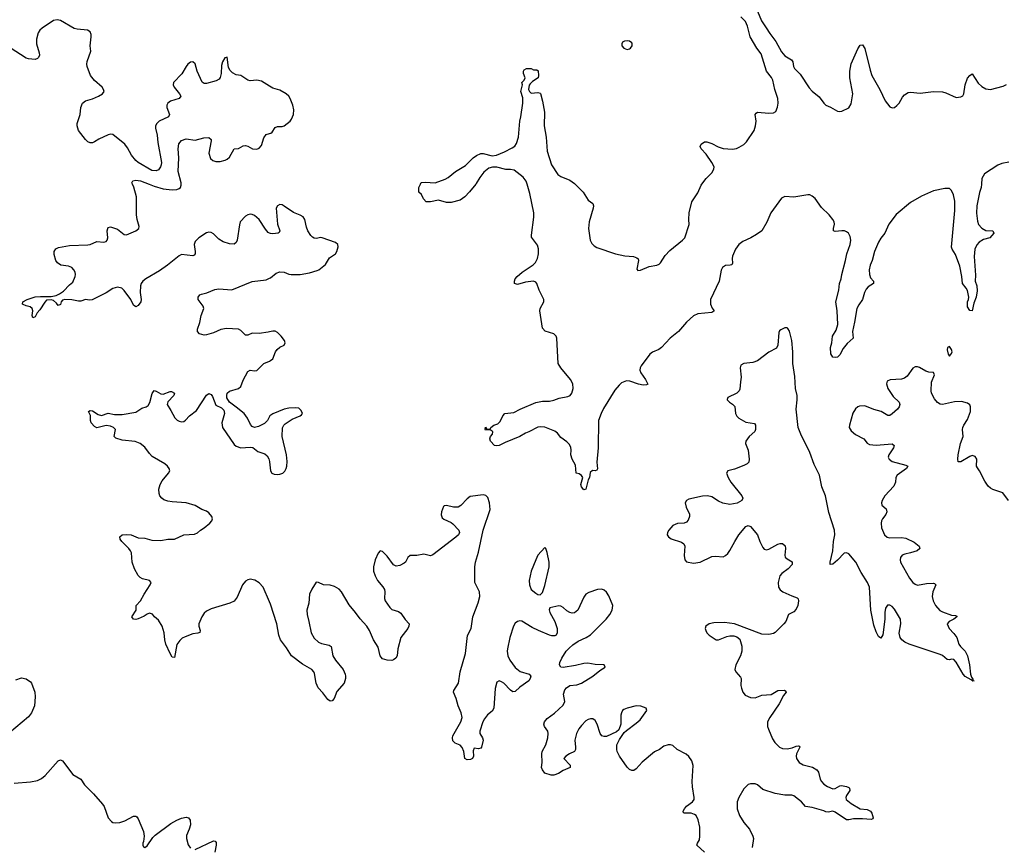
# Model space of a CAD drawing. Header units: inches. Extents: x 1694897 to 1849880, y 907231 to 1017944.
# Tile 93 of 171: x 1817814 to 1826431, y 924192 to 931440. Entities that reach past the tile are written whole.
import ezdxf

# ---------------------------------------------------------------- set-up
doc = ezdxf.new("R2010")
doc.units = ezdxf.units.IN
doc.header["$MEASUREMENT"] = 0
for name, color, linetype in [('B8912', 7, 'Continuous'), ('B8913', 7, 'Continuous'), ('B8922', 7, 'Continuous'), ('B8923', 7, 'Continuous')]:
    doc.layers.add(name, color=color, linetype=linetype)

msp = doc.modelspace()

# ---------------------------------------------------------------- linework, layer by layer
at = {"layer": 'B8912', "color": 6, "elevation": 700}
for points in [[(1820000, 929571.5), (1819990, 929576.7), (1819964.5, 929604.5), (1819910, 929690.3), (1819870, 929724), (1819850, 929734.1), (1819830, 929736.7), (1819810, 929731.6), (1819790, 929719.7), (1819744.4, 929670), (1819736.5, 929643.5), (1819716.9, 929510), (1819709.2, 929490), (1819690, 929473.9), (1819650, 929475.9), (1819594, 929494), (1819556.6, 929516.6), (1819510, 929563.4), (1819490, 929575.4), (1819470, 929578), (1819450, 929573.3), (1819380.7, 929530), (1819350, 929498.4), (1819341, 929470), (1819351.2, 929410), (1819350.1, 929390.1), (1819341.9, 929378.1), (1819328.7, 929371.3), (1819230, 929382.6), (1819210, 929372.2), (1819109.1, 929290), (1819039, 929241), (1818918.1, 929170), (1818892.9, 929150), (1818878.6, 929130), (1818872, 929108), (1818868.7, 929050), (1818876, 928990), (1818873, 928970), (1818850, 928937.8), (1818830, 928925.2), (1818810, 928939.5), (1818786.5, 928990), (1818730, 929069.9), (1818708, 929088), (1818670, 929097.9), (1818630, 929086), (1818571.6, 929048.4), (1818447.8, 928987.8), (1818424.8, 928984.8), (1818391.3, 928988.7), (1818350, 928975.6), (1818330, 928975.6), (1818270, 928987.3), (1818210.7, 928989.3), (1818190, 928984), (1818176, 928970), (1818170, 928946), (1818150, 928938), (1818137.2, 928957.2), (1818110, 928981.2), (1818090, 928986), (1818050, 928984), (1818033.2, 928966.8), (1817990, 928899), (1817966, 928874), (1817950, 928837.2), (1817930, 928829.4), (1817924, 928850), (1817928, 928890), (1817922.9, 928910), (1817905.6, 928925.6), (1817870, 928932.9), (1817845.2, 928945.2), (1817838.9, 928950), (1817843.1, 928970), (1817879.7, 928990), (1817950, 929012.1), (1817996, 929016), (1818090, 929014.6), (1818134.5, 929025.5), (1818161.6, 929038.4), (1818196.8, 929063.2), (1818250, 929117.3), (1818279.4, 929140.6), (1818300.2, 929190), (1818303.8, 929210), (1818300.2, 929230), (1818289.3, 929250), (1818269.8, 929270), (1818241.2, 929281.2), (1818175.3, 929290), (1818145.4, 929310), (1818130, 929330.9), (1818116, 929384), (1818117.2, 929410), (1818130, 929434.4), (1818155, 929445), (1818250, 929462.3), (1818410, 929467.1), (1818430, 929471.1), (1818490, 929497.6), (1818550, 929491.3), (1818570, 929497.8), (1818580.9, 929510), (1818586.3, 929530), (1818580.2, 929590), (1818584.7, 929610), (1818590, 929619.6), (1818610, 929626.8), (1818670, 929606.1), (1818730, 929558.6), (1818750, 929556.5), (1818829.6, 929590), (1818856.3, 929610), (1818859.8, 929630), (1818841.2, 929690), (1818835.8, 929730), (1818835.1, 929890), (1818813.1, 929973.1), (1818800.8, 930000)], [(1818947.1, 930000), (1818990, 929983.2), (1819070, 929960.2), (1819150, 929949.3), (1819190, 929953.8), (1819210, 929960.7), (1819221, 929970), (1819227, 929990), (1819226.5, 930000)], [(1820000, 928705.5), (1819990, 928703), (1819910, 928692.9), (1819850, 928695), (1819810, 928678.4), (1819790, 928678.5), (1819750, 928719.6), (1819730.3, 928730.3), (1819624.3, 928735.7), (1819573.2, 928726.8), (1819510, 928696.8), (1819450, 928679.8), (1819430, 928678.7), (1819389.2, 928690), (1819370, 928709.2), (1819371.1, 928730), (1819391.8, 928788.2), (1819403.5, 928850), (1819426.2, 928910), (1819419.8, 928930), (1819376.4, 928990), (1819376.9, 929010), (1819390.8, 929029.2), (1819404.1, 929035.9), (1819452.8, 929047.2), (1819521.7, 929078.3), (1819558.3, 929081.7), (1819670, 929072.9), (1819850, 929147), (1819970, 929160.7), (1820000, 929175.4)], [(1820000, 927964), (1819981.7, 927930), (1819955.3, 927904.7), (1819903.2, 927876.8), (1819869.9, 927869.9), (1819850, 927877), (1819833.6, 927893.6), (1819807.3, 927950), (1819779.8, 927990), (1819710, 928048), (1819650.4, 928090.4), (1819627.5, 928127.5), (1819625.6, 928150), (1819630.6, 928170), (1819650, 928187.3), (1819730, 928209.6), (1819750, 928227), (1819770, 928282), (1819810, 928358.3), (1819830, 928371.2), (1819870, 928365.9), (1819890, 928368.3), (1819950, 928429.5), (1820000, 928450.7)], [(1820000, 926342.9), (1819943.9, 926470), (1819910, 926508.2), (1819871.3, 926531.3), (1819830, 926539.2), (1819810, 926535.9), (1819790, 926523.4), (1819764.6, 926490), (1819718.2, 926381.8), (1819690, 926346.7), (1819653.4, 926330), (1819490, 926281.7), (1819450, 926260.6), (1819430, 926244.2), (1819406.9, 926210), (1819381.8, 926150), (1819381.7, 926130), (1819394.8, 926090), (1819390, 926074.5), (1819372.4, 926067.6), (1819330, 926062.9), (1819263.1, 926036.9), (1819236.8, 926023.2), (1819215.9, 926004.1), (1819190.8, 925969.2), (1819170, 925853.3), (1819150, 925856.3), (1819130, 925889.9), (1819093.8, 925970), (1819083.2, 926010), (1819079.2, 926070), (1819060.5, 926130), (1819030, 926180.2), (1818993.3, 926210), (1818975.3, 926235.3), (1818950, 926241.6), (1818930, 926235), (1818903.4, 926216.6), (1818850, 926191.8), (1818830, 926186.5), (1818809.9, 926190), (1818797.1, 926210), (1818833.5, 926270), (1818832.4, 926310), (1818872, 926350), (1818902.5, 926410), (1818955, 926490), (1818963.5, 926510), (1818949.1, 926529.1), (1818890, 926542.6), (1818870, 926553.7), (1818850, 926573.9), (1818820.1, 926630), (1818799.9, 926690), (1818791.4, 926770), (1818784.6, 926790), (1818770.4, 926810.4), (1818707.6, 926870), (1818693.8, 926890), (1818690.7, 926910), (1818711, 926929), (1818747.5, 926932.5), (1818790, 926927.4), (1818850, 926902.2), (1818910, 926898.2), (1818970, 926880.8), (1819050, 926879.5), (1819110, 926890.1), (1819170, 926890.1), (1819250, 926928.3), (1819345.1, 926934.9), (1819370, 926945.7), (1819395.8, 926970), (1819429.9, 926990.1), (1819477.5, 927030), (1819494.5, 927050), (1819502, 927070), (1819497.1, 927090), (1819470, 927122.7), (1819450, 927135.2), (1819409.4, 927149.4), (1819350, 927184.7), (1819270, 927210.2), (1819150, 927217.4), (1819110, 927224.7), (1819076.7, 927236.7), (1819056.9, 927250), (1819042.1, 927270), (1819034.8, 927290), (1819033, 927330), (1819044.4, 927370), (1819059.7, 927400.3), (1819117.7, 927470), (1819127.3, 927490), (1819122, 927510), (1819107.2, 927530), (1819084.1, 927550), (1818974.4, 927614.4), (1818950, 927639.9), (1818910, 927697.1), (1818870, 927727.7), (1818825.2, 927745.2), (1818710, 927759), (1818654.9, 927774.9), (1818641.2, 927790), (1818651.9, 927850), (1818635.9, 927870), (1818610, 927879.9), (1818570, 927885.2), (1818490, 927867.2), (1818470, 927877.6), (1818438.9, 927910), (1818433.4, 927930), (1818433.1, 927973.1), (1818417.6, 928010), (1818430, 928017.2), (1818450, 928015.9), (1818501.6, 927981.6), (1818530, 927974.7), (1818590, 927993.4), (1818643.6, 927983.6), (1818710, 927981.5), (1818830, 928003.7), (1818883.2, 928036.8), (1818922.2, 928050), (1818938.1, 928061.9), (1818952.7, 928087.3), (1818974.2, 928165.8), (1818990, 928192.3), (1819010, 928187.5), (1819050, 928162.3), (1819070, 928160.8), (1819130, 928183.8), (1819142.8, 928182.8), (1819170, 928170.1), (1819164.2, 928150), (1819110, 928094), (1819104.6, 928070), (1819138.1, 928018.1), (1819172.5, 927952.5), (1819193, 927933), (1819210, 927923.1), (1819230, 927918.6), (1819250, 927922.1), (1819266.3, 927933.7), (1819300.9, 927970), (1819362.5, 928017.5), (1819450, 928151.8), (1819470, 928165.4), (1819490, 928157.1), (1819501.1, 928141.1), (1819530, 928063.8), (1819579.6, 928039.6), (1819599.8, 928019.8), (1819605.5, 927990), (1819583.7, 927910), (1819588.6, 927870), (1819690, 927720.2), (1819710, 927705), (1819750, 927691.9), (1819830, 927696.6), (1819853.7, 927693.7), (1819898.3, 927658.3), (1819958.2, 927638.2), (1819979.7, 927619.7), (1819993.3, 927593.3), (1819999.7, 927570), (1820000, 927567.3)], [(1817780.2, 925659.8), (1817830, 925677.3), (1817870, 925666.8), (1817910, 925641), (1817918.8, 925630), (1817947.3, 925550), (1817950.5, 925510), (1817943.8, 925430), (1817917.1, 925370), (1817890, 925334.5), (1817726.3, 925193.7)], [(1817767.3, 924752.7), (1817910, 924764.4), (1817970, 924776.5), (1818005.5, 924794.5), (1818038, 924822), (1818150, 924950.7), (1818170, 924958.8), (1818190, 924951), (1818280.7, 924830), (1818350.3, 924790.3), (1818380.2, 924740.2), (1818461, 924661), (1818539.1, 924570), (1818552.7, 924550), (1818588.8, 924450), (1818617.4, 924417.4), (1818630, 924408.9), (1818650, 924405.3), (1818690, 924410.2), (1818734.9, 924425.1), (1818810, 924464.2), (1818830, 924466), (1818838.7, 924458.7), (1818850, 924442.8), (1818897.3, 924330), (1818904, 924290), (1818897.3, 924242.7), (1818891.3, 924230), (1818891.3, 924210), (1818898, 924198), (1818910, 924191.3), (1818930, 924206), (1818980.5, 924279.5), (1819000.1, 924299.9), (1819138.1, 924401.9), (1819188.5, 924431.5), (1819230, 924448.7), (1819270, 924456.2), (1819291.9, 924451.9), (1819306.5, 924430), (1819308.3, 924390), (1819297.8, 924350), (1819275.3, 924295.3), (1819272.9, 924270), (1819290, 924214.8), (1819310, 924184.4)], [(1819350, 924173.4), (1819510, 924248.2), (1819525.2, 924245.2), (1819533.4, 924233.4), (1819533.4, 924210), (1819521.3, 924150)]]:
    msp.add_lwpolyline(points, dxfattribs=at)
at = {"layer": 'B8913', "color": 6, "elevation": 700}
for points in [[(1820000, 930858.5), (1819930, 930900.8), (1819890, 930911.4), (1819830, 930906), (1819810, 930909.9), (1819750.7, 930950), (1819710, 930958.5), (1819675.2, 930975.2), (1819655.2, 930995.2), (1819641.3, 931021.3), (1819630, 931112.7), (1819610, 931107), (1819588, 931070), (1819581.2, 931038.8), (1819577.7, 930970), (1819567.7, 930932.3), (1819559.7, 930920.3), (1819534.9, 930905.1), (1819450, 930882.5), (1819430, 930880.5), (1819410, 930893.9), (1819368.6, 930990), (1819350, 931054.6), (1819330, 931070.8), (1819310, 931066.8), (1819286.4, 931050), (1819269.8, 931030.2), (1819233.1, 930966.9), (1819160.9, 930890), (1819157.9, 930870), (1819165.2, 930850), (1819213, 930790), (1819223.1, 930770), (1819210, 930748.5), (1819134.1, 930725.9), (1819112, 930710), (1819100.6, 930690), (1819100.6, 930670), (1819124.8, 930610), (1819115.5, 930590), (1819034.4, 930550), (1819013.6, 930530), (1819004.1, 930510), (1819001.8, 930490), (1819018.7, 930430), (1819023.6, 930363.6), (1819053.9, 930190), (1819053.3, 930170), (1819047.3, 930150), (1819030, 930125.2), (1819010, 930115.4), (1818970, 930118.5), (1818850, 930190.4), (1818830, 930207.5), (1818792.2, 930252.2), (1818757, 930317), (1818733, 930350), (1818630, 930433.9), (1818610, 930436.6), (1818590, 930432.6), (1818507.4, 930392.6), (1818470, 930369.4), (1818450, 930361.4), (1818430, 930361.5), (1818410, 930370.4), (1818390, 930389.9), (1818330, 930470.7), (1818317.6, 930510), (1818317.6, 930530), (1818344.9, 930610), (1818350.3, 930670), (1818364.1, 930710), (1818390, 930730.1), (1818452.2, 930747.8), (1818502.8, 930770), (1818537.6, 930790), (1818552.4, 930810), (1818549.1, 930830), (1818535.9, 930850), (1818470, 930907.6), (1818433.1, 930950), (1818405.3, 931030), (1818402.1, 931050), (1818404.9, 931075.1), (1818435.6, 931164.4), (1818431.9, 931211.9), (1818440.5, 931290), (1818439.1, 931310), (1818430, 931333), (1818407.3, 931347.3), (1818316.2, 931356.2), (1818290, 931362.9), (1818170, 931434.2), (1818141.4, 931438.6), (1818110, 931432.8), (1818010, 931365.4), (1817991.5, 931348.5), (1817976.1, 931323.9), (1817961.8, 931270), (1817961.2, 931230), (1817984.8, 931150), (1817986.8, 931130), (1817979.7, 931110), (1817970, 931099.8), (1817949.3, 931090.7), (1817890, 931095.8), (1817870, 931101.8), (1817730, 931194.6)], [(1819226.5, 930000), (1819226, 930010), (1819201.4, 930110), (1819206.9, 930230), (1819202.1, 930310), (1819207.6, 930352.4), (1819230, 930382.5), (1819270, 930395.3), (1819350, 930384.5), (1819425.8, 930405.8), (1819470, 930408.2), (1819488.8, 930390), (1819490, 930378), (1819468.3, 930270), (1819483.9, 930223.9), (1819505.7, 930205.7), (1819530, 930198.3), (1819570, 930198.8), (1819611.2, 930208.8), (1819630, 930217.2), (1819650, 930237), (1819690.8, 930309.2), (1819730, 930312.6), (1819770, 930335.8), (1819790, 930338.5), (1819811.7, 930331.7), (1819851.5, 930308.5), (1819890, 930307.4), (1819910, 930315.8), (1819930, 930337.6), (1819950, 930404.8), (1819970, 930433.2), (1820000, 930442.6)], [(1818800.8, 930000), (1818796.2, 930010), (1818803, 930030), (1818830, 930034.2), (1818870.1, 930030.1), (1818947.1, 930000)]]:
    msp.add_lwpolyline(points, dxfattribs=at)
at = {"layer": 'B8922', "color": 6}
for points, elevation in [([(1821804.7, 930000), (1821750, 929931.9), (1821710, 929887.7), (1821670, 929860.8), (1821590, 929839.6), (1821550, 929839.5), (1821478.4, 929858.4), (1821410, 929843.5), (1821370, 929846.3), (1821347, 929870), (1821329.3, 929909.3), (1821308, 929930), (1821308, 929970), (1821320.8, 930000)], 600), ([(1826231.1, 930000), (1826228.9, 929970), (1826213, 929927), (1826190.1, 929810.1), (1826186.8, 929746.8), (1826195.1, 929675.1), (1826205.7, 929645.7), (1826233.4, 929613.4), (1826270, 929595.3), (1826330.5, 929590), (1826338.5, 929570), (1826304.9, 929530), (1826250, 929514.8), (1826210, 929492.3), (1826190, 929468.3), (1826173.3, 929430), (1826167.4, 929367.4), (1826178.1, 929201.9), (1826176.5, 929150), (1826189.6, 929109.6), (1826193, 929067), (1826185.8, 929010), (1826162.7, 928957.3), (1826150, 928889.3), (1826130, 928893.6), (1826110, 928925.1), (1826109, 928969), (1826117.4, 928990), (1826119.1, 929010), (1826107.6, 929067.6), (1826096.4, 929090), (1826063.7, 929130), (1826057.6, 929190), (1826040.6, 929280.6), (1826003.4, 929383.4), (1825973.4, 929430), (1825968.7, 929448.7), (1825998.7, 929770), (1825998, 929850), (1825984.9, 929904.9), (1825970, 929945.1), (1825950, 929962), (1825910, 929962.8), (1825810, 929941.1), (1825706.4, 929893.6), (1825610, 929840.5), (1825485, 929735), (1825419.6, 929650), (1825384.2, 929570), (1825350, 929526.8), (1825330, 929491.5), (1825295.6, 929410), (1825275, 929330), (1825256, 929290), (1825249.3, 929250), (1825251.5, 929210), (1825260.7, 929180.7), (1825286.2, 929150), (1825286.4, 929130), (1825240.1, 929099.9), (1825220.8, 929079.2), (1825207.8, 929052.2), (1825190, 928990.5), (1825156.8, 928943.2), (1825139.5, 928910), (1825120, 928790), (1825101.9, 928710), (1825108, 928650), (1825054.6, 928605.4), (1825020.5, 928559.5), (1824990, 928505.5), (1824970, 928484.5), (1824950, 928480.9), (1824930, 928486), (1824913, 928513), (1824908.8, 928570), (1824922.8, 928610), (1824927.3, 928670), (1824959.9, 928720.1), (1824974.3, 928770), (1824966.7, 928890), (1824955.2, 928970), (1824981.5, 929070), (1824988.5, 929130), (1825004, 929170), (1825007.6, 929210), (1825041, 929330), (1825052.4, 929390), (1825083.1, 929470), (1825086.7, 929510), (1825081.8, 929541.8), (1825066.5, 929570), (1825050, 929583.4), (1825032.2, 929590), (1825008.5, 929591.5), (1824950, 929584.2), (1824937.2, 929590), (1824936.1, 929610), (1824945.6, 929650), (1824941.7, 929670), (1824930.8, 929690), (1824897.2, 929730), (1824830, 929794.1), (1824774.2, 929874.2), (1824750, 929895.9), (1824730, 929905), (1824710, 929906.6), (1824590, 929885.4), (1824509.7, 929890.3), (1824482.3, 929877.7), (1824388.7, 929750), (1824354, 929666), (1824307.7, 929592.3), (1824262.4, 929557.6), (1824211.6, 929528.4), (1824142.1, 929497.9), (1824108.1, 929471.9), (1824078.3, 929430), (1824053, 929370), (1824048.4, 929348.4), (1824050.8, 929309.2), (1824046.4, 929293.6), (1824031.1, 929288.9), (1823990, 929287.8), (1823964.4, 929270), (1823952.8, 929247.2), (1823934.2, 929150), (1823859.2, 928990), (1823859.9, 928950), (1823875, 928915), (1823891.7, 928890), (1823890, 928887.3), (1823870, 928876.4), (1823750, 928865), (1823710, 928846.8), (1823649.6, 928790.4), (1823579.1, 928710), (1823507.9, 928652.1), (1823430, 928569.1), (1823408, 928552), (1823351.8, 928528.2), (1823330.1, 928509.9), (1823252.6, 928410), (1823243, 928390), (1823241.8, 928370), (1823248.8, 928348.8), (1823290.2, 928290), (1823310, 928249.5), (1823298.2, 928241.8), (1823270, 928239.4), (1823230, 928247.9), (1823154.7, 928274.7), (1823124, 928276), (1823081.5, 928258.5), (1823059.5, 928240.5), (1823023.2, 928196.8), (1822923.9, 928036.1), (1822901.6, 927990), (1822880.9, 927930), (1822876.1, 927690), (1822864.8, 927564.8), (1822870, 927506), (1822865.4, 927494.6), (1822850, 927489.2), (1822827.5, 927492.5), (1822805.2, 927474.8), (1822799.5, 927430), (1822790.3, 927409.7), (1822770, 927328), (1822750, 927324), (1822729.9, 927350), (1822725, 927370), (1822741.3, 927430), (1822730, 927447), (1822710, 927462.9), (1822685.2, 927470), (1822678.1, 927538.1), (1822649.9, 927590), (1822636.9, 927630), (1822639.9, 927670), (1822636.4, 927696.4), (1822622.1, 927722.1), (1822602.8, 927742.8), (1822550, 927780.9), (1822519.3, 927819.3), (1822497.8, 927837.8), (1822410.8, 927870.8), (1822370, 927874.2), (1822348.7, 927871.3), (1822270, 927830.8), (1822239.6, 927820.4), (1822190.3, 927790), (1822062, 927738), (1822010.7, 927710), (1821988.2, 927708.2), (1821969, 927710), (1821935.3, 927750), (1821928.4, 927768.4), (1821935.3, 927790), (1821953.2, 927810), (1821954, 927830), (1821950, 927838), (1821930, 927848), (1821890, 927846), (1821888, 927850), (1821890, 927871.3), (1821898, 927858), (1821930, 927854), (1821938, 927870), (1821964, 927890), (1821998, 927902), (1822018.5, 927921.5), (1822041.6, 927970), (1822060.9, 927990), (1822139.2, 928000.8), (1822193.5, 928030), (1822330, 928086.7), (1822390, 928098), (1822450, 928098), (1822490, 928107.8), (1822534.6, 928125.4), (1822610, 928139.3), (1822630.8, 928150), (1822646.4, 928170), (1822658.7, 928210), (1822654.7, 928250), (1822633.5, 928290), (1822548.7, 928390), (1822527, 928430), (1822514.6, 928650), (1822509.2, 928669.2), (1822488.4, 928688.4), (1822412.3, 928712.3), (1822390, 928739.6), (1822367.1, 928890), (1822369.6, 928910), (1822400.1, 928970), (1822401.2, 928990), (1822359.9, 929070), (1822339, 929130), (1822330, 929142.2), (1822309.3, 929149.3), (1822239.3, 929140.7), (1822170, 929121.8), (1822143.7, 929130), (1822143.6, 929150), (1822151.5, 929170), (1822166.9, 929190), (1822210.9, 929230), (1822307.4, 929292.6), (1822327.2, 929312.8), (1822346.6, 929350), (1822354.6, 929390), (1822354.8, 929434.8), (1822346.8, 929466.8), (1822294.4, 929534.4), (1822292.4, 929552.4), (1822315, 929710), (1822313.4, 929750), (1822278.3, 929918.3), (1822254.6, 930000)], 600), ([(1822675.5, 930000), (1822746.5, 929930), (1822790, 929860.3), (1822830.3, 929830), (1822834.4, 929810), (1822831.9, 929790), (1822799.1, 929670), (1822791.6, 929610), (1822807.9, 929510), (1822821.4, 929481.4), (1822841, 929461), (1822865.9, 929445.9), (1823028.8, 929388.8), (1823109, 929371), (1823186.1, 929366.1), (1823215.3, 929355.3), (1823225.8, 929345.8), (1823230.4, 929330), (1823214, 929254), (1823222.6, 929242.6), (1823247, 929247), (1823322.7, 929277.3), (1823390, 929289.5), (1823410, 929299), (1823421, 929310), (1823463.9, 929376.1), (1823502.5, 929417.5), (1823615.6, 929510), (1823634, 929530), (1823673.4, 929646.6), (1823669.7, 929689.7), (1823673, 929750), (1823696.2, 929843.8), (1823750, 929923), (1823777.2, 929990), (1823784.4, 930000)], 600), ([(1820000, 929175.4), (1820010, 929180.3), (1820058.6, 929221.4), (1820090, 929233.1), (1820130, 929230.3), (1820170, 929212.2), (1820188.6, 929208.6), (1820270, 929208.9), (1820350, 929222), (1820417.2, 929242.8), (1820431, 929249), (1820490, 929295.8), (1820526.6, 929353.4), (1820578.5, 929390), (1820589.7, 929410), (1820601.6, 929450), (1820599.5, 929470), (1820577.2, 929490), (1820460.7, 929530), (1820450, 929532.9), (1820410, 929525.1), (1820390, 929528), (1820376.6, 929536.6), (1820361.3, 929550), (1820335.2, 929590), (1820322.9, 929622.9), (1820309.3, 929689.3), (1820293.8, 929713.8), (1820270, 929728.4), (1820210, 929750.4), (1820130, 929807.9), (1820110, 929818), (1820090, 929820.2), (1820069.4, 929810.6), (1820059.6, 929790), (1820070.8, 929650.8), (1820090.2, 929590), (1820084.2, 929575.8), (1820076.4, 929570), (1820030, 929563.4), (1820010, 929566.3), (1820000, 929571.5)], 700), ([(1820000, 928450.7), (1820010, 928455), (1820029.8, 928470), (1820053, 928530), (1820067.1, 928552.9), (1820090, 928571.6), (1820129.1, 928590.9), (1820137.1, 928610), (1820132.7, 928630), (1820103, 928670), (1820070, 928699.9), (1820050, 928711.8), (1820030, 928713.1), (1820000, 928705.5)], 700), ([(1826467.7, 927230), (1826417.2, 927297.2), (1826330, 927326), (1826310, 927336.7), (1826290, 927356.4), (1826260.2, 927400.2), (1826213.1, 927490), (1826195, 927515), (1826188.6, 927530), (1826190.5, 927590.5), (1826175.6, 927615.6), (1826150, 927622.2), (1826130, 927616.1), (1826050, 927567.7), (1826027.7, 927567.7), (1826022.8, 927590), (1826026.8, 927630), (1826047.2, 927730), (1826069.9, 927790), (1826063.9, 927850), (1826067, 927870), (1826075.1, 927890), (1826110, 927939.2), (1826134.4, 928010), (1826135.9, 928050), (1826127.8, 928067.8), (1826110, 928082), (1826056.7, 928096.7), (1825994.5, 928094.5), (1825890, 928069.4), (1825870, 928073), (1825846.4, 928086.4), (1825819.6, 928119.6), (1825794.9, 928170), (1825789.9, 928190.1), (1825793.9, 928266.1), (1825819.4, 928330), (1825810, 928349.7), (1825770, 928353.8), (1825743.5, 928363.5), (1825690, 928393.9), (1825670, 928400.4), (1825650, 928398.8), (1825630, 928387.6), (1825581.6, 928318.4), (1825558.7, 928301.3), (1825530, 928292.4), (1825433.1, 928286.9), (1825406.6, 928273.4), (1825399.8, 928250), (1825412.1, 928210), (1825459, 928139), (1825509.6, 928090), (1825515.9, 928070), (1825511.2, 928050), (1825494.7, 928030), (1825450, 927987), (1825430, 927974.6), (1825410, 927974.5), (1825351.9, 928010), (1825290, 928027.7), (1825210, 928058.3), (1825163.6, 928056.4), (1825147.5, 928050), (1825127.4, 928032.6), (1825106, 927994), (1825074.8, 927890), (1825073.3, 927870), (1825090, 927840.5), (1825127.7, 927807.7), (1825200.2, 927770), (1825230, 927730.2), (1825250, 927719.3), (1825310, 927714.8), (1825450, 927725.3), (1825467.1, 927710), (1825462.1, 927690), (1825419, 927630), (1825413.8, 927610), (1825422.6, 927590), (1825449.7, 927569.7), (1825570, 927540.1), (1825587.9, 927530), (1825573.7, 927510), (1825493.2, 927450), (1825482.3, 927430), (1825478.1, 927390), (1825464.6, 927355.4), (1825386.5, 927270), (1825362.6, 927230), (1825356.9, 927210), (1825357.6, 927190), (1825395.7, 927155.7), (1825402.1, 927130), (1825394.1, 927105.9), (1825365.9, 927070), (1825356.3, 927050), (1825351.8, 927030), (1825355, 926990), (1825380.9, 926930), (1825407, 926907), (1825430, 926902.4), (1825530, 926904.6), (1825570, 926899), (1825643.2, 926863.2), (1825685.8, 926830), (1825692.8, 926810), (1825668.5, 926790), (1825610, 926771.1), (1825559.2, 926760.8), (1825537.2, 926750), (1825523.1, 926730), (1825519.6, 926710), (1825522.4, 926690), (1825602.5, 926550), (1825630, 926510.8), (1825650, 926495.4), (1825670, 926489.3), (1825750, 926501.3), (1825810, 926504.6), (1825821.2, 926501.2), (1825830.1, 926490), (1825805.8, 926430), (1825799.6, 926390), (1825807.5, 926350), (1825828.3, 926310), (1825867, 926267), (1825890, 926253.1), (1825970, 926226.7), (1826003.1, 926223.1), (1826015.4, 926215.4), (1826015.3, 926210), (1825987.6, 926190), (1825948, 926170), (1825929.4, 926150), (1825947.2, 926110), (1825990, 926065), (1826014.7, 926030), (1826032.2, 925970), (1826046.1, 925950), (1826086.8, 925910), (1826108.7, 925870), (1826127.5, 925790), (1826134.6, 925710), (1826143.1, 925683.1), (1826154.9, 925665.1), (1826154.3, 925654.3), (1826166, 925650), (1826154, 925646), (1826140.1, 925660.1), (1826088.5, 925688.5), (1826070, 925708), (1826010, 925812.9), (1825990, 925838.4), (1825970, 925840.3), (1825950, 925834.8), (1825930, 925837.8), (1825890, 925871.8), (1825870, 925882.2), (1825597.8, 925970), (1825559.4, 925990), (1825533.7, 926010), (1825519.9, 926030), (1825511.8, 926068.2), (1825526.3, 926150), (1825522.9, 926190), (1825470, 926278.5), (1825450, 926301.4), (1825430, 926313.2), (1825408, 926312), (1825390, 926286.6), (1825385.3, 926250), (1825386.2, 926190), (1825366.8, 926053.2), (1825350, 926024.7), (1825330, 926039.7), (1825310, 926078.3), (1825290, 926137.2), (1825261.6, 926270), (1825250.8, 926470.8), (1825233.9, 926510), (1825177.5, 926597.5), (1825131.9, 926690), (1825070, 926761), (1825050, 926770.7), (1825030, 926767), (1824970, 926705.6), (1824930, 926671.7), (1824908.1, 926668.1), (1824905.5, 926690), (1824929.4, 926790), (1824935.1, 926870), (1824946.7, 926930), (1824945.5, 926970), (1824895.8, 927124.2), (1824864.8, 927270), (1824833.9, 927350), (1824814.2, 927450), (1824765.7, 927545.7), (1824729.9, 927650), (1824649.8, 927809.8), (1824628.2, 927870), (1824608.6, 928030), (1824618, 928110), (1824617.9, 928150), (1824604.8, 928210), (1824596.4, 928316.4), (1824580.1, 928430), (1824579.4, 928530), (1824571.1, 928631.1), (1824550, 928713.2), (1824536.4, 928736.4), (1824530, 928741.6), (1824510, 928741.1), (1824474.6, 928725.4), (1824464.1, 928715.9), (1824458, 928702), (1824447.6, 928590), (1824436.1, 928563.9), (1824370, 928527.6), (1824270, 928451.4), (1824230, 928437.6), (1824150.7, 928429.3), (1824125.6, 928414.4), (1824118.6, 928390), (1824128.9, 928310), (1824120.7, 928270), (1824116.9, 928203.1), (1824110.8, 928189.2), (1824090, 928170.3), (1824010.3, 928130), (1824005.8, 928114.2), (1824004.9, 928110), (1824025.8, 928090), (1824053.2, 928073.2), (1824071.6, 928051.6), (1824079.3, 927990), (1824089.3, 927969.3), (1824108.6, 927950), (1824170, 927916.8), (1824243.7, 927903.7), (1824253.6, 927890), (1824254.3, 927850), (1824246.8, 927833.2), (1824197.5, 927790), (1824168.4, 927748.4), (1824165.4, 927730), (1824188.8, 927670), (1824198.1, 927590), (1824194.4, 927565.6), (1824180.9, 927550), (1824150, 927534.7), (1824070, 927505), (1824010.1, 927489.9), (1823998.2, 927470), (1824014, 927430), (1824036.9, 927390), (1824133.9, 927270), (1824141.6, 927250), (1824133.5, 927230), (1824094.4, 927205.6), (1824030, 927194.4), (1823966.6, 927206.6), (1823930, 927222.6), (1823870, 927260.7), (1823834, 927270), (1823790, 927266.9), (1823670, 927241.9), (1823649.4, 927230), (1823639.3, 927210), (1823645.9, 927170), (1823675.1, 927110), (1823676.2, 927090), (1823664, 927056), (1823650, 927038.5), (1823630, 927030.3), (1823570, 927029), (1823530.9, 927010), (1823494.3, 926970), (1823483.5, 926950), (1823481.8, 926930), (1823491.3, 926910), (1823514.6, 926894.6), (1823604.5, 926864.5), (1823625.5, 926850), (1823633.9, 926830), (1823629.2, 926749.2), (1823635.6, 926710), (1823650.9, 926690.9), (1823710, 926680.7), (1823770, 926688.2), (1823870, 926739.6), (1823903.2, 926743.2), (1823970, 926736.6), (1823990, 926746.6), (1824010, 926764.3), (1824029.4, 926790.6), (1824071.1, 926870), (1824108.7, 926930), (1824170, 927000.9), (1824190, 927010.1), (1824210, 927002.9), (1824269.5, 926930), (1824290, 926871.7), (1824317, 926817), (1824330, 926802), (1824350, 926798), (1824370, 926803.9), (1824450, 926847.5), (1824470, 926853.6), (1824490, 926851.6), (1824511.9, 926831.9), (1824516.8, 926810), (1824508.9, 926750), (1824513.9, 926733.9), (1824530, 926718.6), (1824573.7, 926693.7), (1824575.3, 926670), (1824540.5, 926630), (1824483.5, 926590), (1824467.2, 926570), (1824452.4, 926510), (1824455.7, 926470), (1824468, 926448), (1824491.3, 926430), (1824570, 926394.3), (1824618.2, 926378.2), (1824627.7, 926367.7), (1824630.6, 926350), (1824625.1, 926310), (1824610, 926276.5), (1824590, 926255.9), (1824541.6, 926230), (1824518.9, 926170), (1824501.2, 926150), (1824426.1, 926073.9), (1824410, 926064.5), (1824370, 926055.9), (1824310, 926059.2), (1824070, 926148), (1823981.2, 926161.2), (1823890, 926157.7), (1823847.4, 926150), (1823818.8, 926130), (1823811.9, 926110), (1823817.4, 926090), (1823828.7, 926070), (1823849.3, 926050), (1823910, 926009.5), (1823930, 926010.1), (1824001.6, 926038.4), (1824030, 926044.2), (1824062.9, 926042.9), (1824090, 926035.7), (1824115.1, 926015.1), (1824132.5, 925952.5), (1824135, 925910), (1824123.3, 925870), (1824080.3, 925790), (1824072, 925750), (1824080.1, 925730), (1824123.1, 925683.1), (1824128.3, 925670), (1824126.5, 925610), (1824130, 925586), (1824143.2, 925550), (1824164.1, 925524.1), (1824210, 925504.1), (1824250, 925501), (1824310, 925523.6), (1824390, 925530.1), (1824450, 925566.6), (1824508.3, 925568.3), (1824518.8, 925558.8), (1824520.7, 925550), (1824499, 925521), (1824461.8, 925450), (1824378.3, 925330), (1824359.3, 925290), (1824359.8, 925250), (1824366.7, 925226.7), (1824401.7, 925141.7), (1824423.8, 925110), (1824462.2, 925070), (1824490, 925057), (1824530, 925056.2), (1824575.3, 925064.7), (1824610, 925076.8), (1824630, 925080.6), (1824637.4, 925077.4), (1824641.1, 925070), (1824612.2, 925010), (1824608.4, 924990), (1824612.7, 924970), (1824636.1, 924936.1), (1824670, 924915.5), (1824753.3, 924893.3), (1824790, 924871.5), (1824804.2, 924850), (1824819.8, 924790), (1824830, 924767.4), (1824850, 924745), (1824884.4, 924724.4), (1824930, 924705.4), (1824950, 924707.3), (1824990, 924731.3), (1825006.5, 924733.5), (1825050, 924725), (1825070, 924715.5), (1825076.1, 924710), (1825080.2, 924690), (1825050, 924647.3), (1825042.9, 924630), (1825047.3, 924610), (1825090, 924575.2), (1825168.4, 924530), (1825230, 924522.7), (1825259.6, 924510), (1825272.6, 924492.6), (1825283.9, 924450), (1825279.3, 924440.7), (1825265, 924435), (1825190, 924441.8), (1825110, 924440.6), (1825070, 924431.7), (1825050, 924434.1), (1824950, 924500.7), (1824930, 924507.8), (1824890, 924500.5), (1824870, 924502.3), (1824852.1, 924512.1), (1824750, 924541.4), (1824690, 924548.8), (1824655.2, 924590), (1824630, 924612), (1824590, 924641.8), (1824570, 924649.9), (1824510, 924648.9), (1824424.5, 924664.5), (1824317.3, 924697.3), (1824270, 924738.2), (1824250, 924747.1), (1824210, 924748.9), (1824190, 924741.8), (1824150, 924703.5), (1824107.1, 924630), (1824092.8, 924590), (1824092.3, 924530), (1824113.9, 924470), (1824151.7, 924410), (1824200.6, 924350), (1824230.6, 924290), (1824234.6, 924270), (1824223.3, 924190)], 700), ([(1820000, 927567.3), (1820008.1, 927490), (1820020.4, 927470), (1820041.1, 927461.1), (1820070, 927458.6), (1820090, 927460.2), (1820116.3, 927470), (1820134.1, 927485.9), (1820147, 927510), (1820152.5, 927530), (1820154.2, 927570), (1820148.2, 927628.2), (1820111.1, 927790), (1820113.7, 927866.3), (1820125.3, 927890), (1820137.9, 927902.1), (1820198.3, 927941.7), (1820268.7, 927970), (1820280.2, 927979.8), (1820289, 927990), (1820278.9, 928018.9), (1820256.9, 928036.9), (1820230, 928041.6), (1820170, 928038), (1820130, 928029.8), (1820030, 927989.8), (1820003.2, 927970), (1820000, 927964)], 700), ([(1823806.1, 924150), (1823739.3, 924210), (1823744.8, 924230), (1823762.5, 924257.5), (1823767.5, 924290), (1823767.4, 924370), (1823752.4, 924432.4), (1823735.2, 924470), (1823720.1, 924480.1), (1823690, 924491.8), (1823630.6, 924490.6), (1823621.5, 924501.5), (1823620.4, 924510), (1823630.9, 924530), (1823648.4, 924551.6), (1823702.9, 924590), (1823715.9, 924610), (1823717.9, 924630), (1823701.6, 924721.6), (1823699.1, 924770), (1823709, 924910), (1823695.6, 924950), (1823670, 924988.4), (1823648.1, 925008.1), (1823568.5, 925048.5), (1823530, 925083.2), (1823510, 925090.6), (1823490, 925090.5), (1823450, 925078.1), (1823412.5, 925047.5), (1823370, 925027.5), (1823261.7, 924938.3), (1823210, 924880.6), (1823190, 924866.4), (1823170, 924864.7), (1823150, 924875), (1823130, 924895), (1823062.2, 924990), (1823042.8, 925030), (1823038.7, 925050), (1823041, 925090), (1823062.6, 925137.4), (1823103.1, 925196.9), (1823123.3, 925216.7), (1823210, 925278.5), (1823244.3, 925310), (1823301.5, 925390), (1823296.2, 925410), (1823248.6, 925428.6), (1823210, 925431.7), (1823129.3, 925410.7), (1823102.1, 925397.9), (1823090.7, 925389.3), (1823080.3, 925370), (1823076.2, 925350), (1823076, 925270), (1823057.8, 925222.2), (1823036.9, 925203.1), (1822950, 925163.9), (1822930, 925161.6), (1822910, 925169.5), (1822893.6, 925190), (1822867.6, 925270), (1822850, 925303.4), (1822830, 925316.3), (1822810, 925318.2), (1822790, 925312.6), (1822770, 925298.6), (1822730, 925258.5), (1822707.7, 925230), (1822686, 925190), (1822671.1, 925131.1), (1822679.1, 925070), (1822678.7, 925050), (1822670, 925030.7), (1822624.4, 925010), (1822593.1, 924990), (1822574.9, 924970), (1822631.8, 924911.8), (1822631.3, 924890), (1822570, 924865.7), (1822530, 924840.2), (1822490, 924824.2), (1822464.9, 924824.9), (1822410, 924840.8), (1822388.3, 924870), (1822381.7, 924890), (1822385.1, 924934.9), (1822382.3, 925010), (1822387.1, 925030), (1822419.4, 925090), (1822435.3, 925150), (1822440.4, 925190), (1822436.9, 925210), (1822408.3, 925250), (1822401.1, 925270), (1822406, 925290), (1822430, 925319.3), (1822493.6, 925366.4), (1822570, 925437.1), (1822585, 925470), (1822572.4, 925532.4), (1822584, 925570), (1822598.7, 925590), (1822630, 925608.6), (1822690, 925614.9), (1822730, 925629.1), (1822830, 925692.1), (1822890, 925739.7), (1822938, 925770), (1822928.7, 925790), (1822850, 925794.3), (1822784.7, 925804.7), (1822750, 925803.1), (1822676.8, 925783.2), (1822570, 925765.6), (1822548.7, 925770), (1822537.5, 925790), (1822539.9, 925810), (1822557.8, 925850), (1822597.7, 925910), (1822622.3, 925937.7), (1822653.9, 925966.1), (1822701.3, 925998.7), (1822772.1, 926030), (1822810, 926054.5), (1822946.1, 926190), (1822979.4, 926230), (1822999.7, 926270), (1823004.5, 926310), (1822970, 926396), (1822950, 926426.4), (1822930, 926443.9), (1822910, 926451.8), (1822870, 926448.7), (1822795.9, 926424.1), (1822770, 926410), (1822750, 926382.8), (1822698.8, 926270), (1822670, 926244.9), (1822650, 926242.4), (1822627.9, 926247.9), (1822602.2, 926262.2), (1822570, 926291.6), (1822550, 926303.8), (1822532.4, 926307.6), (1822452.2, 926290), (1822447.2, 926272.8), (1822454.5, 926250), (1822498.8, 926170), (1822518.8, 926110), (1822518.3, 926070), (1822509.2, 926050.8), (1822496.1, 926043.9), (1822470, 926044.3), (1822450, 926050.6), (1822353, 926090), (1822297.7, 926117.7), (1822210, 926173.3), (1822190, 926175.8), (1822170, 926171.2), (1822150, 926155), (1822135.7, 926130), (1822102.4, 926030), (1822081.9, 925930), (1822080.4, 925910), (1822086.7, 925870), (1822102.9, 925830), (1822150, 925766.8), (1822193, 925733), (1822272.4, 925710), (1822286.3, 925690), (1822281.9, 925670), (1822269.6, 925650), (1822190, 925594.7), (1822150, 925555.8), (1822130, 925553.1), (1822110, 925567.5), (1822050, 925629.5), (1822030, 925642), (1822010, 925649.3), (1821990, 925638.5), (1821975.9, 925584.1), (1821962.8, 925410), (1821950, 925383.5), (1821908.3, 925351.7), (1821881.2, 925318.8), (1821867.7, 925292.3), (1821840.5, 925210), (1821840.3, 925190), (1821865.7, 925150), (1821869.3, 925130), (1821856.9, 925070), (1821850, 925060.5), (1821830, 925053.8), (1821790, 925059.3), (1821784, 925036), (1821784.9, 924990), (1821776.8, 924970), (1821758.2, 924961.8), (1821730, 924957.9), (1821710, 924969.2), (1821699.6, 925030), (1821686.6, 925066.6), (1821670, 925085.5), (1821624.1, 925104.1), (1821604.3, 925124.3), (1821600.5, 925150), (1821606.2, 925170), (1821675.3, 925290), (1821686.3, 925330), (1821678.2, 925370), (1821651.2, 925430), (1821635, 925495), (1821611.3, 925550), (1821613.9, 925566.1), (1821653.1, 925630), (1821669.5, 925730), (1821716.3, 925890), (1821733.5, 926046.5), (1821764.1, 926110), (1821780.5, 926210), (1821827.7, 926332.3), (1821841, 926390), (1821837.2, 926430), (1821796.4, 926510), (1821798, 926650), (1821803.4, 926690), (1821830, 926778), (1821870.8, 926970), (1821930.4, 927150), (1821926.6, 927210), (1821910, 927256.3), (1821894, 927274), (1821870, 927277.8), (1821756.8, 927263.2), (1821730, 927245.2), (1821674.6, 927185.4), (1821650, 927172.4), (1821610, 927172.4), (1821550, 927184.7), (1821530, 927181.6), (1821523.8, 927176.2), (1821505, 927130), (1821502.9, 927102.9), (1821510, 927079.1), (1821525.3, 927065.3), (1821590, 927037.9), (1821606.1, 927026.1), (1821657.4, 926970), (1821663.5, 926950), (1821653, 926930), (1821631.1, 926908.9), (1821430, 926752.8), (1821410, 926745.1), (1821350, 926758.3), (1821290, 926748.9), (1821230, 926748.6), (1821210, 926730.7), (1821190.5, 926690), (1821180, 926680), (1821141, 926659), (1821110, 926654.3), (1821085.7, 926665.7), (1821030, 926742.8), (1820990, 926782.8), (1820970, 926788.4), (1820950, 926768), (1820925.3, 926710), (1820911.5, 926650), (1820911.4, 926610), (1820924.2, 926570), (1820944.8, 926530), (1820993.3, 926473.3), (1821005.4, 926450), (1821009.6, 926430), (1821007.5, 926370), (1821012.9, 926350), (1821052.5, 926292.5), (1821070, 926276.1), (1821130, 926256.6), (1821150, 926243.5), (1821187.4, 926187.4), (1821221.7, 926150), (1821219.8, 926130), (1821210.1, 926109.9), (1821149.1, 926030), (1821122.9, 925930), (1821117.8, 925870), (1821106, 925850), (1821085.9, 925834.1), (1821070, 925827.4), (1821030, 925829.9), (1820990, 925843.9), (1820976.8, 925856.8), (1820969.6, 925870), (1820950, 925944.2), (1820909.3, 926010), (1820875.5, 926090), (1820853.5, 926130), (1820794.1, 926194.1), (1820754.1, 926250), (1820696.7, 926316.7), (1820630, 926429.3), (1820610, 926453.7), (1820570, 926477.5), (1820530, 926486.8), (1820472.1, 926492.1), (1820430, 926511), (1820410, 926514.5), (1820370, 926453.3), (1820350.9, 926410), (1820344.4, 926330), (1820327.5, 926270), (1820329, 926230), (1820345.4, 926170), (1820364, 926070), (1820390, 926022.8), (1820427.8, 925987.8), (1820455.9, 925975.9), (1820522.2, 925962.2), (1820539.8, 925950), (1820553.4, 925870), (1820577.8, 925830), (1820644.2, 925750), (1820663.8, 925710), (1820666.9, 925690), (1820665.9, 925670), (1820652.8, 925630), (1820590, 925556.5), (1820565.6, 925494.4), (1820550, 925474.9), (1820530, 925472.6), (1820510, 925485.5), (1820466.6, 925546.6), (1820426.9, 925590), (1820409, 925629), (1820393.8, 925713.8), (1820387.8, 925730), (1820372.2, 925750), (1820290, 925795.8), (1820192.3, 925870), (1820150, 925938.5), (1820095.3, 926010), (1820082.3, 926050), (1820065.4, 926150), (1820010, 926320.3), (1820000, 926342.9)], 700)]:
    msp.add_lwpolyline(points, dxfattribs=dict(at, elevation=elevation))
at = {"layer": 'B8922', "color": 6, "elevation": 700}
for points in [[(1825950, 928579.5), (1825934.8, 928570), (1825930.5, 928550), (1825939.1, 928510), (1825950, 928494.8), (1825970, 928516), (1825974, 928530), (1825970, 928552.7)], [(1822410, 926818), (1822350, 926749.7), (1822330, 926711.1), (1822290.8, 926610), (1822271.9, 926530), (1822275.6, 926490), (1822291.2, 926450), (1822330, 926419), (1822350, 926407.7), (1822370, 926403.2), (1822390, 926424.9), (1822410, 926483.7), (1822447.5, 926650), (1822447.3, 926690), (1822430, 926775.3), (1822419.3, 926810)]]:
    msp.add_lwpolyline(points, close=True, dxfattribs=at)
at = {"layer": 'B8923', "color": 6}
for points, elevation in [([(1823784.4, 930000), (1823820.8, 930050), (1823870, 930100.2), (1823889.9, 930130), (1823890.5, 930150), (1823870.5, 930190), (1823821, 930261), (1823778, 930310), (1823769.7, 930330), (1823778, 930350), (1823808.4, 930371.6), (1823828.4, 930371.6), (1823870, 930356.1), (1823926.8, 930326.8), (1823970, 930312.8), (1824052.4, 930307.6), (1824086.6, 930313.4), (1824110, 930323.9), (1824150, 930347.6), (1824174.9, 930370), (1824241.5, 930470), (1824254.4, 930510), (1824259.9, 930550), (1824249.8, 930610), (1824258, 930622), (1824271.2, 930628.8), (1824370, 930621.2), (1824410, 930625.5), (1824430, 930637.4), (1824445.1, 930674.9), (1824451.9, 930710), (1824449.5, 930750), (1824422.9, 930830), (1824405.8, 930910), (1824393.4, 930933.4), (1824348.4, 930990), (1824302.4, 931142.4), (1824264.3, 931190), (1824206.7, 931290), (1824184.5, 931384.5), (1824164.5, 931424.5), (1824124, 931464)], 600), ([(1824270, 931514.9), (1824305.3, 931430), (1824348.1, 931370), (1824377.7, 931317.7), (1824430.1, 931250.1), (1824479.8, 931159.8), (1824510, 931123.5), (1824569.4, 931089.4), (1824580.2, 931070), (1824585.4, 931030), (1824593.8, 931013.8), (1824643.4, 930963.4), (1824722.1, 930842.1), (1824750, 930813.4), (1824810, 930765.5), (1824850.1, 930710.1), (1824870, 930691.3), (1824910, 930674.5), (1824970, 930638), (1824990, 930635.9), (1825010, 930640.2), (1825070, 930669.2), (1825090, 930704.4), (1825106.3, 930790), (1825078, 930930), (1825077.5, 930990), (1825090, 931054), (1825150, 931186), (1825170, 931217.3), (1825190, 931220.7), (1825210, 931187.3), (1825256.7, 930996.7), (1825272.5, 930952.5), (1825342, 930830), (1825388.6, 930728.6), (1825430, 930677.1), (1825450, 930667.7), (1825470, 930672.4), (1825490, 930688.5), (1825510, 930710.3), (1825539.2, 930760.8), (1825558.5, 930781.5), (1825590, 930801.1), (1825610, 930805.8), (1825695.8, 930795.8), (1825810, 930810.7), (1825888.9, 930808.9), (1825919.8, 930799.8), (1826010, 930758.5), (1826050, 930763.2), (1826066.4, 930773.6), (1826076.2, 930790), (1826088.7, 930870), (1826110, 930927.2), (1826129.8, 930950), (1826150, 930964.7), (1826202.8, 930882.8), (1826234.3, 930854.3), (1826270, 930834.2), (1826310, 930827.2), (1826421.2, 930858.8), (1826448.7, 930871.3)], 600), ([(1821320.8, 930000), (1821326.6, 930013.4), (1821363.8, 930016.2), (1821450, 930011.8), (1821538, 930042), (1821563.1, 930056.9), (1821628.2, 930110), (1821716.4, 930163.6), (1821781.7, 930230), (1821811.8, 930250), (1821850, 930266.9), (1821870, 930268.2), (1821948.9, 930248.9), (1821985.6, 930254.4), (1822056.9, 930283.1), (1822123.3, 930316.7), (1822146.5, 930333.5), (1822162.9, 930357.1), (1822179.6, 930410), (1822189.9, 930550), (1822200.2, 930590), (1822217.2, 930710), (1822216.8, 930756.8), (1822199.5, 930810), (1822214, 930870), (1822209.2, 930890), (1822228, 930910), (1822238, 930930), (1822222, 930970), (1822222, 930990), (1822230, 931002), (1822250, 931011.3), (1822290, 931012), (1822310, 931002), (1822339.6, 930999.6), (1822351, 930991), (1822354, 930950), (1822350.8, 930930), (1822301.4, 930898.6), (1822280.5, 930879.5), (1822273.4, 930866.6), (1822266.8, 930830), (1822274.8, 930810), (1822290, 930797.3), (1822350, 930803.8), (1822370, 930797.3), (1822372.4, 930792.4), (1822390, 930727.7), (1822406.4, 930630), (1822404.3, 930510), (1822422.7, 930410), (1822431.2, 930290), (1822467.5, 930170), (1822524.7, 930084.7), (1822550, 930066.5), (1822630, 930035.5), (1822670, 930005.4), (1822675.5, 930000)], 600), ([(1820000, 930442.6), (1820013.3, 930446.7), (1820025, 930455), (1820050, 930495.9), (1820070, 930503.2), (1820110, 930503.8), (1820130, 930509.1), (1820179.9, 930550), (1820194.1, 930570), (1820209.9, 930610), (1820213.7, 930650), (1820205.6, 930690), (1820181.6, 930750), (1820169, 930770), (1820145, 930790), (1820090, 930821.5), (1820030, 930840.4), (1820000, 930858.5)], 700), ([(1822254.6, 930000), (1822246.8, 930026.8), (1822220.2, 930060.2), (1822141.7, 930121.7), (1822110, 930128.4), (1822070, 930127.3), (1821990, 930148.7), (1821951.3, 930148.7), (1821920.5, 930139.5), (1821876.1, 930103.9), (1821841.1, 930058.9), (1821810, 930006.6), (1821804.7, 930000)], 600), ([(1826470, 930191.9), (1826410, 930179.2), (1826374.2, 930165.8), (1826256.8, 930090), (1826234.8, 930050), (1826231.1, 930000)], 600)]:
    msp.add_lwpolyline(points, dxfattribs=dict(at, elevation=elevation))
at = {"layer": 'B8923', "color": 6, "elevation": 700}
msp.add_lwpolyline([(1823130, 931254.6), (1823107.6, 931252.4), (1823090, 931242), (1823082.6, 931230), (1823084.9, 931210), (1823102, 931190), (1823130, 931180.2), (1823150, 931184.2), (1823159.7, 931190), (1823173.8, 931210), (1823174, 931230), (1823170, 931236.3), (1823151.2, 931251.2)], close=True, dxfattribs=at)

doc.saveas('drawing.dxf')
